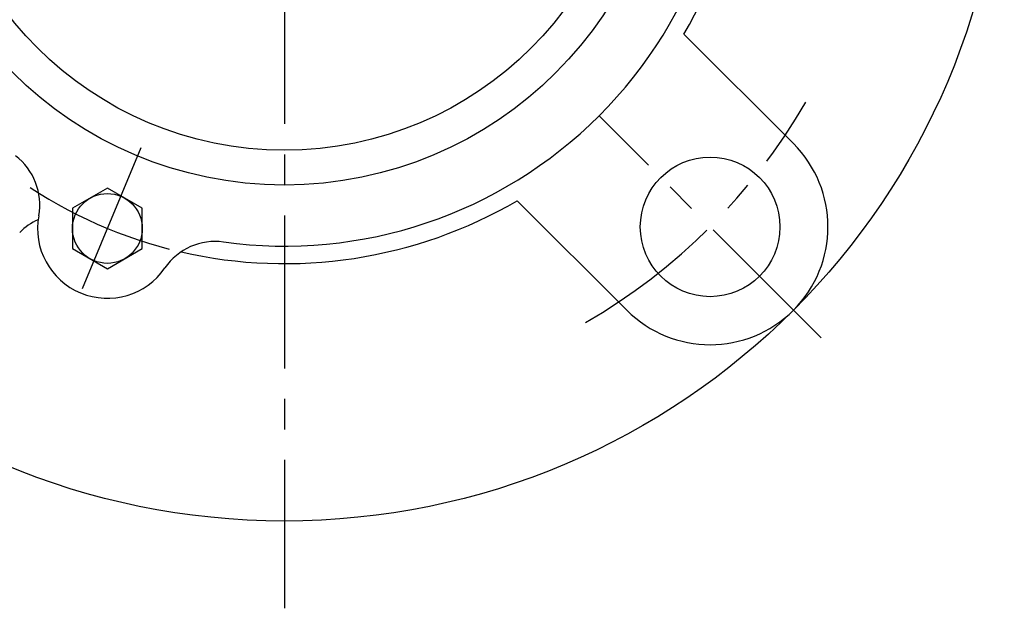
# Model space of a CAD drawing. Extents: x -92 to 223, y -92 to 223.
# Tile 2 of 11: x -30 to 82, y -92 to -25. Entities that reach past the tile are written whole.
import ezdxf

# ---------------------------------------------------------------- set-up
doc = ezdxf.new("R2010")
doc.units = 0
doc.header["$LTSCALE"] = 14
doc.linetypes.add('CENTER', pattern=[2, 1.25, -0.25, 0.25, -0.25])
doc.layers.get('0').update_dxf_attribs({"linetype": 'CONTINUOUS'})
doc.layers.add('CENTER', color=1, linetype='CENTER')

msp = doc.modelspace()

# ---------------------------------------------------------------- linework, layer by layer
for p, q in [((58.34, -39.24), (45.79, -26.69)), ((-20.28, -44.35), (-24.28, -46.66)), ((-16.28, -46.66), (-20.28, -44.35)), ((39.24, -58.34), (26.69, -45.79)), ((-24.28, -46.66), (-24.28, -51.28)), ((-16.28, -51.28), (-16.28, -46.66)), ((-24.28, -51.28), (-20.28, -53.58)), ((-20.28, -53.58), (-16.28, -51.28))]:
    msp.add_line(p, q)
for centre, radius in [((0, 0), 82.5), ((0, 0), 44), ((0, 0), 40), ((48.79, -48.79), 8), ((-20.28, -48.97), 4)]:
    msp.add_circle(centre, radius)
for centre, radius, start, end in [((0, 0), 53, 329.7568, 12.9098), ((0, 0), 51, 262.1545, 7.8455), ((48.79, -48.79), 13.5, 225, 45), ((-35.03, -46.23), 7, 349.4786, 52.8455), ((0, 0), 53, 257.0902, 300.2432), ((-25.38, -54.37), 7, 113.9605, 135), ((-20.28, -48.97), 8, 169.4786, 325.5214), ((-7.92, -57.46), 7, 82.1545, 145.5214)]:
    msp.add_arc(centre, radius, start, end)
at = {"layer": 'CENTER'}
for p, q in [((0, 92.5), (0, -92.5)), ((61.52, -61.52), (36.06, -36.06)), ((-16.46, -39.73), (-24.11, -58.2))]:
    msp.add_line(p, q, dxfattribs=at)
for radius, start, end in [(69, 300.0106, 329.9894), (53, 236.6734, 258.3266)]:
    msp.add_arc((0, 0), radius, start, end, dxfattribs=at)

doc.saveas('drawing.dxf')
